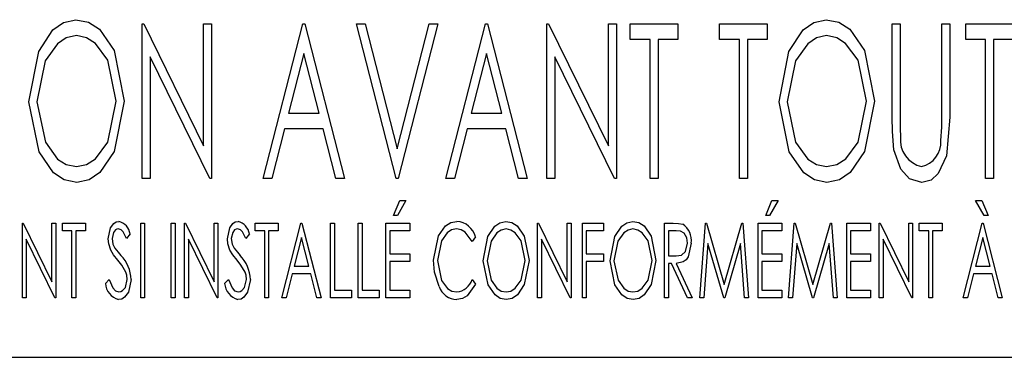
# Model space of a CAD drawing. Extents: x 7 to 118, y 3 to 79.
# Tile 27 of 37: x 57.605 to 58.432, y 30.29 to 30.573. Entities that reach past the tile are written whole.
import ezdxf

# ---------------------------------------------------------------- set-up
doc = ezdxf.new("R2010")
doc.units = 0
doc.layers.add('BODY', color=3, linetype='CONTINUOUS')

msp = doc.modelspace()

# ---------------------------------------------------------------- linework, layer by layer
at = {"layer": 'BODY', "linetype": 'CONTINUOUS'}
for p, q in [((57.70786, 30.56998), (57.70927, 30.56998)), ((57.70786, 30.43998), (57.70786, 30.56998)), ((57.70927, 30.56998), (57.75953, 30.46751)), ((57.75953, 30.56998), (57.76619, 30.56998)), ((57.75953, 30.46751), (57.75953, 30.56998)), ((57.76619, 30.56998), (57.76619, 30.43998)), ((57.80953, 30.43998), (57.84286, 30.56998)), ((57.84286, 30.56998), (57.84453, 30.56998)), ((57.84453, 30.56998), (57.87786, 30.43998)), ((57.88786, 30.56998), (57.89513, 30.56998)), ((57.92119, 30.43998), (57.88786, 30.56998)), ((57.89513, 30.56998), (57.92203, 30.46503)), ((57.92203, 30.46503), (57.94893, 30.56998)), ((57.95619, 30.56998), (57.92286, 30.43998)), ((57.94893, 30.56998), (57.95619, 30.56998)), ((57.96286, 30.43998), (57.99619, 30.56998)), ((57.99619, 30.56998), (57.99786, 30.56998)), ((57.99786, 30.56998), (58.03119, 30.43998)), ((58.04786, 30.56998), (58.04927, 30.56998)), ((58.04786, 30.43998), (58.04786, 30.56998)), ((58.04927, 30.56998), (58.09953, 30.46751)), ((58.09953, 30.56998), (58.10619, 30.56998)), ((58.09953, 30.46751), (58.09953, 30.56998)), ((58.10619, 30.56998), (58.10619, 30.43998)), ((58.11786, 30.56998), (58.15786, 30.56998)), ((58.11786, 30.55665), (58.11786, 30.56998)), ((58.15786, 30.56998), (58.15786, 30.55665)), ((58.19286, 30.56998), (58.23286, 30.56998)), ((58.19286, 30.55665), (58.19286, 30.56998)), ((58.23286, 30.56998), (58.23286, 30.55665)), ((58.33786, 30.56998), (58.34453, 30.56998)), ((58.33786, 30.49146), (58.33786, 30.56998)), ((58.34453, 30.56998), (58.34453, 30.49209)), ((58.37953, 30.56998), (58.38619, 30.56998)), ((58.37953, 30.49209), (58.37953, 30.56998)), ((58.38619, 30.56998), (58.38619, 30.49146)), ((58.39953, 30.56998), (58.43953, 30.56998)), ((58.39953, 30.55665), (58.39953, 30.56998)), ((58.13453, 30.55665), (58.11786, 30.55665)), ((58.13453, 30.43998), (58.13453, 30.55665)), ((58.14119, 30.55665), (58.14119, 30.43998)), ((58.15786, 30.55665), (58.14119, 30.55665)), ((58.20953, 30.55665), (58.19286, 30.55665)), ((58.20953, 30.43998), (58.20953, 30.55665)), ((58.21619, 30.55665), (58.21619, 30.43998)), ((58.23286, 30.55665), (58.21619, 30.55665)), ((58.41619, 30.55665), (58.39953, 30.55665)), ((58.41619, 30.43998), (58.41619, 30.55665)), ((58.42286, 30.55665), (58.42286, 30.43998)), ((58.43953, 30.55665), (58.42286, 30.55665)), ((57.84369, 30.54493), (57.83088, 30.49498)), ((57.85651, 30.49498), (57.84369, 30.54493)), ((57.99703, 30.54493), (57.98421, 30.49498)), ((58.00984, 30.49498), (57.99703, 30.54493)), ((57.71453, 30.54222), (57.71453, 30.43998)), ((57.76468, 30.43998), (57.71453, 30.54222)), ((58.05453, 30.54222), (58.05453, 30.43998)), ((58.10468, 30.43998), (58.05453, 30.54222)), ((57.83088, 30.49498), (57.85651, 30.49498)), ((57.98421, 30.49498), (58.00984, 30.49498)), ((57.82747, 30.48165), (57.81679, 30.43998)), ((57.85992, 30.48165), (57.82747, 30.48165)), ((57.87059, 30.43998), (57.85992, 30.48165)), ((57.9808, 30.48165), (57.97013, 30.43998)), ((58.01325, 30.48165), (57.9808, 30.48165)), ((58.02393, 30.43998), (58.01325, 30.48165)), ((57.71453, 30.43998), (57.70786, 30.43998)), ((57.76619, 30.43998), (57.76468, 30.43998)), ((57.81679, 30.43998), (57.80953, 30.43998)), ((57.87786, 30.43998), (57.87059, 30.43998)), ((57.92286, 30.43998), (57.92119, 30.43998)), ((57.97013, 30.43998), (57.96286, 30.43998)), ((58.03119, 30.43998), (58.02393, 30.43998)), ((58.05453, 30.43998), (58.04786, 30.43998)), ((58.10619, 30.43998), (58.10468, 30.43998)), ((58.14119, 30.43998), (58.13453, 30.43998)), ((58.21619, 30.43998), (58.20953, 30.43998)), ((58.42286, 30.43998), (58.41619, 30.43998)), ((57.91903, 30.40889), (57.92428, 30.42171)), ((57.92945, 30.42171), (57.92235, 30.40889)), ((57.92428, 30.42171), (57.92945, 30.42171)), ((58.23153, 30.40889), (58.23678, 30.42171)), ((58.24195, 30.42171), (58.23485, 30.40889)), ((58.23678, 30.42171), (58.24195, 30.42171)), ((58.41491, 30.40889), (58.40781, 30.42171)), ((58.40781, 30.42171), (58.41298, 30.42171)), ((58.41298, 30.42171), (58.41823, 30.40889)), ((57.60733, 30.40248), (57.60801, 30.40248)), ((57.60733, 30.33998), (57.60733, 30.40248)), ((57.60801, 30.40248), (57.63217, 30.35321)), ((57.63217, 30.40248), (57.63538, 30.40248)), ((57.63217, 30.35321), (57.63217, 30.40248)), ((57.63538, 30.40248), (57.63538, 30.33998)), ((57.64099, 30.40248), (57.66022, 30.40248)), ((57.64099, 30.39607), (57.64099, 30.40248)), ((57.66022, 30.40248), (57.66022, 30.39607)), ((57.70669, 30.40248), (57.7099, 30.40248)), ((57.70669, 30.33998), (57.70669, 30.40248)), ((57.7099, 30.40248), (57.7099, 30.33998)), ((57.73233, 30.40248), (57.73554, 30.40248)), ((57.73233, 30.33998), (57.73233, 30.40248)), ((57.73554, 30.40248), (57.73554, 30.33998)), ((57.74355, 30.40248), (57.74423, 30.40248)), ((57.74355, 30.33998), (57.74355, 30.40248)), ((57.74423, 30.40248), (57.76839, 30.35321)), ((57.76839, 30.40248), (57.77159, 30.40248)), ((57.76839, 30.35321), (57.76839, 30.40248)), ((57.77159, 30.40248), (57.77159, 30.33998)), ((57.80284, 30.40248), (57.82208, 30.40248)), ((57.80284, 30.39607), (57.80284, 30.40248)), ((57.82208, 30.40248), (57.82208, 30.39607)), ((57.82528, 30.33998), (57.84131, 30.40248)), ((57.84131, 30.40248), (57.84211, 30.40248)), ((57.84211, 30.40248), (57.85813, 30.33998)), ((57.86615, 30.40248), (57.86935, 30.40248)), ((57.86615, 30.33998), (57.86615, 30.40248)), ((57.86935, 30.40248), (57.86935, 30.34639)), ((57.88938, 30.40248), (57.89259, 30.40248)), ((57.88938, 30.33998), (57.88938, 30.40248)), ((57.89259, 30.40248), (57.89259, 30.34639)), ((57.91262, 30.40248), (57.93265, 30.40248)), ((57.91262, 30.33998), (57.91262, 30.40248)), ((57.92235, 30.40889), (57.91903, 30.40889)), ((57.93265, 30.40248), (57.93265, 30.39607)), ((58.04002, 30.40248), (58.0407, 30.40248)), ((58.04002, 30.33998), (58.04002, 30.40248)), ((58.0407, 30.40248), (58.06486, 30.35321)), ((58.06486, 30.40248), (58.06807, 30.40248)), ((58.06486, 30.35321), (58.06486, 30.40248)), ((58.06807, 30.40248), (58.06807, 30.33998)), ((58.07768, 30.40248), (58.09531, 30.40248)), ((58.07768, 30.33998), (58.07768, 30.40248)), ((58.09531, 30.40248), (58.09531, 30.39607)), ((58.14659, 30.40248), (58.15374, 30.40248)), ((58.14659, 30.33998), (58.14659, 30.40248)), ((58.17624, 30.33998), (58.18094, 30.40248)), ((58.18094, 30.40248), (58.18174, 30.40248)), ((58.18174, 30.40248), (58.19667, 30.3511)), ((58.19667, 30.3511), (58.21157, 30.40248)), ((58.21157, 30.40248), (58.21237, 30.40248)), ((58.21237, 30.40248), (58.21711, 30.33998)), ((58.22512, 30.40248), (58.24515, 30.40248)), ((58.22512, 30.33998), (58.22512, 30.40248)), ((58.23485, 30.40889), (58.23153, 30.40889)), ((58.24515, 30.40248), (58.24515, 30.39607)), ((58.25076, 30.33998), (58.25546, 30.40248)), ((58.25546, 30.40248), (58.25626, 30.40248)), ((58.25626, 30.40248), (58.27119, 30.3511)), ((58.27119, 30.3511), (58.28609, 30.40248)), ((58.28609, 30.40248), (58.28689, 30.40248)), ((58.28689, 30.40248), (58.29163, 30.33998)), ((58.29964, 30.40248), (58.31967, 30.40248)), ((58.29964, 30.33998), (58.29964, 30.40248)), ((58.31967, 30.40248), (58.31967, 30.39607)), ((58.32688, 30.40248), (58.32756, 30.40248)), ((58.32688, 30.33998), (58.32688, 30.40248)), ((58.32756, 30.40248), (58.35172, 30.35321)), ((58.35172, 30.40248), (58.35493, 30.40248)), ((58.35172, 30.35321), (58.35172, 30.40248)), ((58.35493, 30.40248), (58.35493, 30.33998)), ((58.36054, 30.40248), (58.37977, 30.40248)), ((58.36054, 30.39607), (58.36054, 30.40248)), ((58.37977, 30.40248), (58.37977, 30.39607)), ((58.3974, 30.33998), (58.41342, 30.40248)), ((58.41342, 30.40248), (58.41422, 30.40248)), ((58.41422, 30.40248), (58.43025, 30.33998)), ((58.41823, 30.40889), (58.41491, 30.40889)), ((57.649, 30.39607), (57.64099, 30.39607)), ((57.649, 30.33998), (57.649, 30.39607)), ((57.6522, 30.39607), (57.6522, 30.33998)), ((57.66022, 30.39607), (57.6522, 30.39607)), ((57.81086, 30.39607), (57.80284, 30.39607)), ((57.81086, 30.33998), (57.81086, 30.39607)), ((57.81406, 30.39607), (57.81406, 30.33998)), ((57.82208, 30.39607), (57.81406, 30.39607)), ((57.91583, 30.39607), (57.91583, 30.37684)), ((57.93265, 30.39607), (57.91583, 30.39607)), ((58.08089, 30.39607), (58.08089, 30.37684)), ((58.09531, 30.39607), (58.08089, 30.39607)), ((58.1498, 30.39607), (58.1498, 30.37524)), ((58.1565, 30.39607), (58.1498, 30.39607)), ((58.22833, 30.39607), (58.22833, 30.37684)), ((58.24515, 30.39607), (58.22833, 30.39607)), ((58.30284, 30.39607), (58.30284, 30.37684)), ((58.31967, 30.39607), (58.30284, 30.39607)), ((58.36855, 30.39607), (58.36054, 30.39607)), ((58.36855, 30.33998), (58.36855, 30.39607)), ((58.37175, 30.39607), (58.37175, 30.33998)), ((58.37977, 30.39607), (58.37175, 30.39607)), ((57.61054, 30.38913), (57.61054, 30.33998)), ((57.63465, 30.33998), (57.61054, 30.38913)), ((57.69788, 30.3935), (57.69487, 30.38966)), ((57.74675, 30.38913), (57.74675, 30.33998)), ((57.77087, 30.33998), (57.74675, 30.38913)), ((57.79804, 30.3935), (57.79503, 30.38966)), ((57.84171, 30.39044), (57.83555, 30.36642)), ((57.84787, 30.36642), (57.84171, 30.39044)), ((57.98794, 30.39101), (57.98504, 30.38726)), ((58.04323, 30.38913), (58.04323, 30.33998)), ((58.06734, 30.33998), (58.04323, 30.38913)), ((58.33009, 30.38913), (58.33009, 30.33998)), ((58.3542, 30.33998), (58.33009, 30.38913)), ((58.41382, 30.39044), (58.40766, 30.36642)), ((58.41998, 30.36642), (58.41382, 30.39044)), ((58.18305, 30.38558), (58.17948, 30.33998)), ((58.1963, 30.33998), (58.18305, 30.38558)), ((58.2103, 30.38554), (58.1971, 30.33998)), ((58.21388, 30.33998), (58.2103, 30.38554)), ((58.25757, 30.38558), (58.254, 30.33998)), ((58.27082, 30.33998), (58.25757, 30.38558)), ((58.28482, 30.38554), (58.27162, 30.33998)), ((58.2884, 30.33998), (58.28482, 30.38554)), ((57.91583, 30.37684), (57.93265, 30.37684)), ((57.91583, 30.37043), (57.91583, 30.34639)), ((57.93265, 30.37043), (57.91583, 30.37043)), ((57.93265, 30.37684), (57.93265, 30.37043)), ((58.08089, 30.37684), (58.09531, 30.37684)), ((58.08089, 30.37043), (58.08089, 30.33998)), ((58.09531, 30.37043), (58.08089, 30.37043)), ((58.09531, 30.37684), (58.09531, 30.37043)), ((58.1498, 30.37524), (58.15634, 30.37515)), ((58.22833, 30.37684), (58.24515, 30.37684)), ((58.22833, 30.37043), (58.22833, 30.34639)), ((58.24515, 30.37043), (58.22833, 30.37043)), ((58.24515, 30.37684), (58.24515, 30.37043)), ((58.30284, 30.37684), (58.31967, 30.37684)), ((58.30284, 30.37043), (58.30284, 30.34639)), ((58.31967, 30.37043), (58.30284, 30.37043)), ((58.31967, 30.37684), (58.31967, 30.37043)), ((57.83555, 30.36642), (57.84787, 30.36642)), ((58.1498, 30.36883), (58.1498, 30.33998)), ((58.15242, 30.36883), (58.1498, 30.36883)), ((58.16576, 30.33998), (58.15242, 30.36883)), ((58.15649, 30.36883), (58.16983, 30.33998)), ((58.40766, 30.36642), (58.41998, 30.36642)), ((57.67704, 30.35204), (57.68017, 30.3552)), ((57.7772, 30.35204), (57.78033, 30.3552)), ((57.83391, 30.36001), (57.82877, 30.33998)), ((57.84951, 30.36001), (57.83391, 30.36001)), ((57.85464, 30.33998), (57.84951, 30.36001)), ((57.98504, 30.3552), (57.98794, 30.35149)), ((58.40602, 30.36001), (58.40089, 30.33998)), ((58.42162, 30.36001), (58.40602, 30.36001)), ((58.42676, 30.33998), (58.42162, 30.36001)), ((57.86935, 30.34639), (57.88377, 30.34639)), ((57.88377, 30.34639), (57.88377, 30.33998)), ((57.89259, 30.34639), (57.90701, 30.34639)), ((57.90701, 30.34639), (57.90701, 30.33998)), ((57.91583, 30.34639), (57.93265, 30.34639)), ((57.93265, 30.34639), (57.93265, 30.33998)), ((58.22833, 30.34639), (58.24515, 30.34639)), ((58.24515, 30.34639), (58.24515, 30.33998)), ((58.30284, 30.34639), (58.31967, 30.34639)), ((58.31967, 30.34639), (58.31967, 30.33998)), ((57.61054, 30.33998), (57.60733, 30.33998)), ((57.63538, 30.33998), (57.63465, 30.33998)), ((57.6522, 30.33998), (57.649, 30.33998)), ((57.7099, 30.33998), (57.70669, 30.33998)), ((57.73554, 30.33998), (57.73233, 30.33998)), ((57.74675, 30.33998), (57.74355, 30.33998)), ((57.77159, 30.33998), (57.77087, 30.33998)), ((57.81406, 30.33998), (57.81086, 30.33998)), ((57.82877, 30.33998), (57.82528, 30.33998)), ((57.85813, 30.33998), (57.85464, 30.33998)), ((57.88377, 30.33998), (57.86615, 30.33998)), ((57.90701, 30.33998), (57.88938, 30.33998)), ((57.93265, 30.33998), (57.91262, 30.33998)), ((58.04323, 30.33998), (58.04002, 30.33998)), ((58.06807, 30.33998), (58.06734, 30.33998)), ((58.08089, 30.33998), (58.07768, 30.33998)), ((58.1498, 30.33998), (58.14659, 30.33998)), ((58.16983, 30.33998), (58.16576, 30.33998)), ((58.17948, 30.33998), (58.17624, 30.33998)), ((58.1971, 30.33998), (58.1963, 30.33998)), ((58.21711, 30.33998), (58.21388, 30.33998)), ((58.24515, 30.33998), (58.22512, 30.33998)), ((58.254, 30.33998), (58.25076, 30.33998)), ((58.27162, 30.33998), (58.27082, 30.33998)), ((58.29163, 30.33998), (58.2884, 30.33998)), ((58.31967, 30.33998), (58.29964, 30.33998)), ((58.33009, 30.33998), (58.32688, 30.33998)), ((58.35493, 30.33998), (58.3542, 30.33998)), ((58.37175, 30.33998), (58.36855, 30.33998)), ((58.40089, 30.33998), (58.3974, 30.33998)), ((58.43025, 30.33998), (58.42676, 30.33998)), ((56.56286, 30.28998), (59.31286, 30.28998))]:
    msp.add_line(p, q, dxfattribs=at)
at = {"layer": 'BODY', "linetype": 'CONTINUOUS', "flags": 128}
for points in [[(57.61286, 30.50441), (57.62104, 30.54675), (57.63304, 30.56468), (57.64186, 30.57093), (57.65237, 30.57331)], [(57.65237, 30.57331), (57.663, 30.57122), (57.67209, 30.56529), (57.68447, 30.54748), (57.69286, 30.50503)], [(58.24286, 30.50441), (58.25104, 30.54675), (58.26304, 30.56468), (58.27186, 30.57093), (58.28237, 30.57331)], [(58.28237, 30.57331), (58.293, 30.57122), (58.30209, 30.56529), (58.31447, 30.54748), (58.32286, 30.50503)], [(57.6527, 30.55998), (57.64412, 30.5581), (57.6368, 30.55317), (57.62651, 30.5389), (57.61953, 30.50446)], [(57.68619, 30.50506), (57.67909, 30.53931), (57.66862, 30.55335), (57.66127, 30.55817), (57.6527, 30.55998)], [(58.2827, 30.55998), (58.27412, 30.5581), (58.2668, 30.55317), (58.25651, 30.5389), (58.24953, 30.50446)], [(58.31619, 30.50506), (58.30909, 30.53931), (58.29862, 30.55335), (58.29127, 30.55817), (58.2827, 30.55998)], [(57.65299, 30.43665), (57.64247, 30.43879), (57.63353, 30.44475), (57.62132, 30.46242), (57.61286, 30.50441)], [(57.61953, 30.50446), (57.62664, 30.47049), (57.63684, 30.45639), (57.64416, 30.45166), (57.6527, 30.44998)], [(57.6527, 30.44998), (57.66133, 30.45172), (57.66878, 30.45644), (57.6792, 30.47061), (57.68619, 30.50506)], [(57.69286, 30.50503), (57.68454, 30.46281), (57.67244, 30.44495), (57.66354, 30.43885), (57.65299, 30.43665)], [(58.28299, 30.43665), (58.27247, 30.43879), (58.26353, 30.44475), (58.25132, 30.46242), (58.24286, 30.50441)], [(58.24953, 30.50446), (58.25664, 30.47049), (58.26684, 30.45639), (58.27416, 30.45166), (58.2827, 30.44998)], [(58.2827, 30.44998), (58.29133, 30.45172), (58.29878, 30.45644), (58.3092, 30.47061), (58.31619, 30.50506)], [(58.32286, 30.50503), (58.31454, 30.46281), (58.30244, 30.44495), (58.29354, 30.43885), (58.28299, 30.43665)], [(58.33919, 30.46407), (58.33801, 30.47939), (58.33786, 30.49146)], [(58.34453, 30.49209), (58.34459, 30.4824), (58.34484, 30.4748)], [(58.38619, 30.49146), (58.38333, 30.45904), (58.37645, 30.44434), (58.37056, 30.43877), (58.36278, 30.43665)], [(58.37875, 30.47191), (58.37944, 30.4832), (58.37953, 30.49209)], [(58.36278, 30.43665), (58.35238, 30.4398), (58.34496, 30.44784), (58.33919, 30.46407)], [(57.67945, 30.3895), (57.68128, 30.39862), (57.68404, 30.40237), (57.68601, 30.40363), (57.6883, 30.40408)], [(57.77961, 30.3895), (57.78144, 30.39862), (57.7842, 30.40237), (57.78617, 30.40363), (57.78846, 30.40408)], [(57.95268, 30.37159), (57.95672, 30.39186), (57.96269, 30.40032), (57.96706, 30.40311), (57.97215, 30.40408)], [(57.99435, 30.37095), (57.99828, 30.39131), (58.00405, 30.39993), (58.00829, 30.40294), (58.01334, 30.40408)], [(58.01334, 30.40408), (58.01846, 30.40308), (58.02283, 30.40022), (58.02878, 30.39166), (58.03281, 30.37126)], [(58.10092, 30.37095), (58.10485, 30.39131), (58.11062, 30.39993), (58.11486, 30.40294), (58.11991, 30.40408)], [(58.11991, 30.40408), (58.12503, 30.40308), (58.1294, 30.40022), (58.13535, 30.39166), (58.13938, 30.37126)], [(58.15374, 30.40248), (58.15831, 30.40231), (58.16183, 30.40163)], [(57.6879, 30.39767), (57.6866, 30.39748), (57.68544, 30.39686), (57.6838, 30.39483), (57.68265, 30.38976)], [(57.69487, 30.38966), (57.69195, 30.3952), (57.69022, 30.39694), (57.6879, 30.39767)], [(57.78806, 30.39767), (57.78676, 30.39748), (57.78561, 30.39686), (57.78396, 30.39483), (57.78281, 30.38976)], [(57.79503, 30.38966), (57.79211, 30.3952), (57.79038, 30.39694), (57.78806, 30.39767)], [(57.9719, 30.39767), (57.96776, 30.39682), (57.9642, 30.39453), (57.95921, 30.38771), (57.95589, 30.37117)], [(57.98504, 30.38726), (57.97913, 30.39513), (57.97573, 30.39702), (57.9719, 30.39767)], [(58.01351, 30.39767), (58.00938, 30.39677), (58.00586, 30.3944), (58.00091, 30.38754), (57.99756, 30.37098)], [(58.02961, 30.37127), (58.02619, 30.38773), (58.02116, 30.39449), (58.01763, 30.3968), (58.01351, 30.39767)], [(58.12008, 30.39767), (58.11595, 30.39677), (58.11243, 30.3944), (58.10748, 30.38754), (58.10413, 30.37098)], [(58.13618, 30.37127), (58.13276, 30.38773), (58.12773, 30.39449), (58.1242, 30.3968), (58.12008, 30.39767)], [(58.16583, 30.38578), (58.1652, 30.39021), (58.16309, 30.39414), (58.16001, 30.39576), (58.1565, 30.39607)], [(57.6815, 30.37998), (57.67983, 30.3852), (57.67945, 30.3895)], [(57.68265, 30.38976), (57.68341, 30.38505), (57.68507, 30.38168)], [(57.78166, 30.37998), (57.77999, 30.3852), (57.77961, 30.3895)], [(57.78281, 30.38976), (57.78357, 30.38505), (57.78523, 30.38168)], [(57.68752, 30.37148), (57.68393, 30.37609), (57.6815, 30.37998)], [(57.68507, 30.38168), (57.68779, 30.37816), (57.69001, 30.37546)], [(57.78768, 30.37148), (57.78409, 30.37609), (57.78166, 30.37998)], [(57.78523, 30.38168), (57.78795, 30.37816), (57.79017, 30.37546)], [(58.15634, 30.37515), (58.16087, 30.37578), (58.16421, 30.37881), (58.16583, 30.38578)], [(58.16903, 30.38577), (58.16648, 30.37419), (58.1647, 30.37179), (58.16231, 30.37001), (58.15649, 30.36883)], [(57.69416, 30.36151), (57.69075, 30.3673), (57.68752, 30.37148)], [(57.79432, 30.36151), (57.79091, 30.3673), (57.78768, 30.37148)], [(57.95727, 30.34931), (57.95345, 30.36153), (57.95268, 30.37159)], [(57.95589, 30.37117), (57.95928, 30.35457), (57.9643, 30.34773), (57.96794, 30.34554), (57.97213, 30.34479)], [(58.01364, 30.33838), (58.00859, 30.33941), (58.00429, 30.34227), (57.99842, 30.35077), (57.99435, 30.37095)], [(57.99756, 30.37098), (58.00098, 30.35465), (58.00588, 30.34787), (58.0094, 30.3456), (58.01351, 30.34479)], [(58.01351, 30.34479), (58.01765, 30.34562), (58.02124, 30.34789), (58.02624, 30.35471), (58.02961, 30.37127)], [(58.03281, 30.37126), (58.02881, 30.35096), (58.023, 30.34237), (58.01872, 30.33944), (58.01364, 30.33838)], [(58.12021, 30.33838), (58.11516, 30.33941), (58.11086, 30.34227), (58.10499, 30.35077), (58.10092, 30.37095)], [(58.10413, 30.37098), (58.10755, 30.35465), (58.11245, 30.34787), (58.11597, 30.3456), (58.12008, 30.34479)], [(58.12008, 30.34479), (58.12422, 30.34562), (58.12781, 30.34789), (58.13281, 30.35471), (58.13618, 30.37127)], [(58.13938, 30.37126), (58.13538, 30.35096), (58.12957, 30.34237), (58.12529, 30.33944), (58.12021, 30.33838)], [(57.69547, 30.35538), (57.69506, 30.35889), (57.69416, 30.36151)], [(57.79563, 30.35538), (57.79522, 30.35889), (57.79432, 30.36151)], [(57.68017, 30.3552), (57.68341, 30.34814), (57.68544, 30.34585), (57.68826, 30.34479)], [(57.69868, 30.35529), (57.69635, 30.34473), (57.69315, 30.34035), (57.69086, 30.3389), (57.6882, 30.33838)], [(57.68826, 30.34479), (57.69, 30.34509), (57.69155, 30.34593), (57.69385, 30.34857), (57.69547, 30.35538)], [(57.78033, 30.3552), (57.78357, 30.34814), (57.7856, 30.34585), (57.78842, 30.34479)], [(57.79884, 30.35529), (57.79651, 30.34473), (57.79331, 30.34035), (57.79102, 30.3389), (57.78836, 30.33838)], [(57.78842, 30.34479), (57.79016, 30.34509), (57.79171, 30.34593), (57.79401, 30.34857), (57.79563, 30.35538)], [(57.98794, 30.35149), (57.981, 30.34162), (57.97689, 30.33921), (57.9722, 30.33838)]]:
    msp.add_lwpolyline(points, dxfattribs=at)
at = {"layer": 'BODY', "linetype": 'CONTINUOUS'}
for centre, radius, start, end in [((58.36751, 30.47222), 0.02282, 173.5008, 257.03818), ((58.35724, 30.47088), 0.02153, 283.84206, 2.72361), ((57.68487, 30.39135), 0.01319, 9.40108, 74.90961), ((57.78503, 30.39135), 0.01319, 9.40108, 74.90961), ((57.97073, 30.38629), 0.01785, 15.33688, 85.41943), ((58.15302, 30.38807), 0.01617, 351.81846, 57.00129), ((57.668, 30.35406), 0.0307, 2.29785, 44.19373), ((57.76816, 30.35406), 0.0307, 2.29785, 44.19373), ((57.97063, 30.35985), 0.01514, 275.68998, 342.11593), ((57.69225, 30.35307), 0.01524, 183.8804, 254.59538), ((57.79241, 30.35307), 0.01524, 183.8804, 254.59538), ((57.97282, 30.3549), 0.01653, 199.76132, 267.84769)]:
    msp.add_arc(centre, radius, start, end, dxfattribs=at)

doc.saveas('drawing.dxf')
